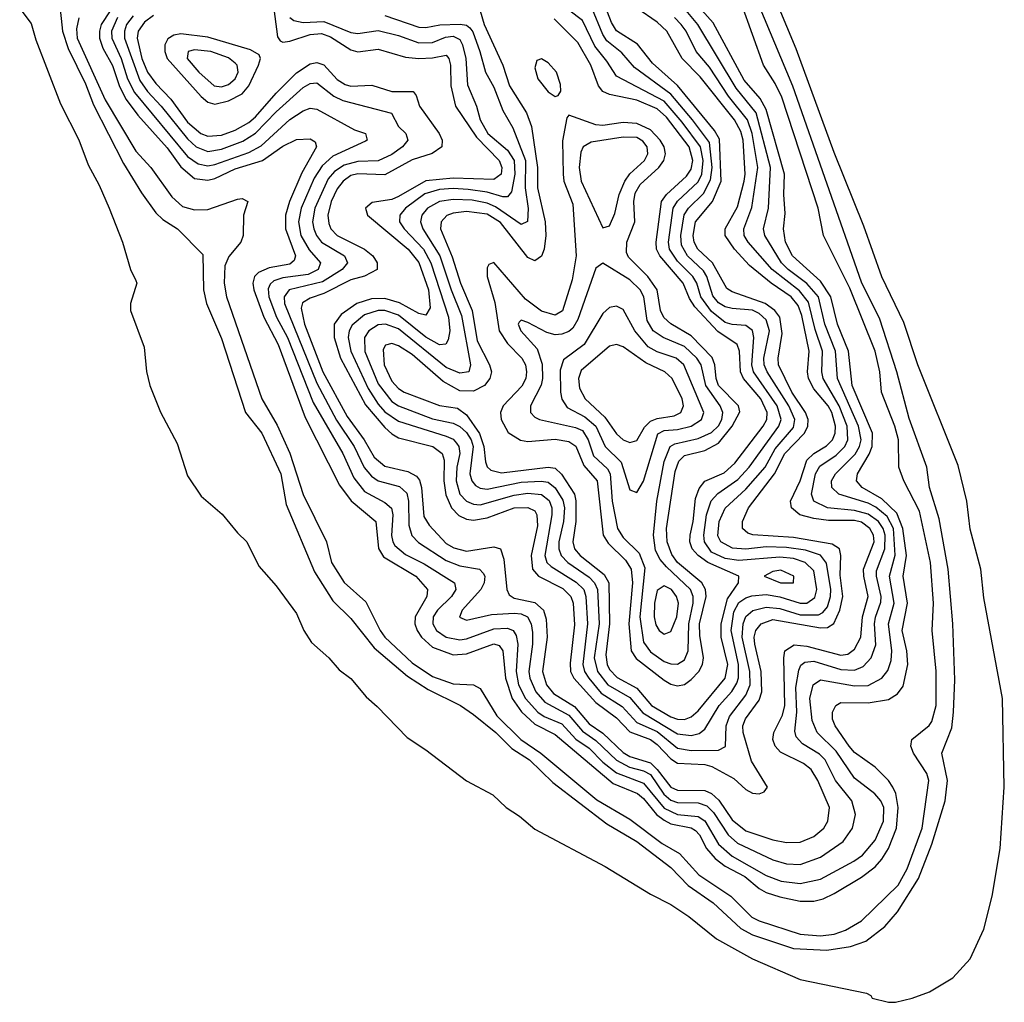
# Model space of a CAD drawing. Header units: inches. Extents: x 990535 to 1117859, y 769386 to 892122.
# Tile 11 of 256: x 1035937 to 1038830, y 830718 to 833604. Entities that reach past the tile are written whole.
import ezdxf

# ---------------------------------------------------------------- set-up
doc = ezdxf.new("R2010")
doc.units = ezdxf.units.IN
doc.header["$MEASUREMENT"] = 0
doc.layers.add('B0833', color=7, linetype='Continuous')

msp = doc.modelspace()

# ---------------------------------------------------------------- linework, layer by layer
at = {"layer": 'B0833', "color": 5}
for points, elevation in [([(1035936.7, 833636.7), (1035970, 833593), (1035984.4, 833544.4), (1036056.7, 833356.7), (1036110, 833251.3), (1036137.4, 833177.4), (1036170, 833117.4), (1036199.5, 833050), (1036239, 832950), (1036262.2, 832870), (1036278, 832838), (1036280.6, 832830), (1036262.6, 832770), (1036262.7, 832750), (1036302.3, 832642.3), (1036309.2, 832570.8), (1036318.7, 832530), (1036350, 832451.1), (1036399.6, 832359.6), (1036430, 832263.8), (1036470, 832204.4), (1036532, 832152), (1036576.6, 832096.6), (1036604.3, 832070), (1036639.3, 831999.3), (1036690, 831941.2), (1036750, 831860.2), (1036771.3, 831810), (1036794.4, 831774.4), (1036845.4, 831730), (1036875, 831695), (1036910, 831669.1), (1036954.9, 831614.9), (1036987.2, 831587.2), (1037075.4, 831495.4), (1037130, 831459.8), (1037250, 831368.6), (1037327.2, 831327.2), (1037365.8, 831290), (1037405.2, 831265.2), (1037450, 831226.7), (1037656.7, 831116.7), (1037790, 831035.6), (1037850, 831005.3), (1037902.5, 830970), (1037984.6, 830904.6), (1038090, 830846), (1038230, 830784.8), (1038424.7, 830744.7), (1038438, 830738), (1038442, 830730), (1038490, 830718.2), (1038510, 830718.2), (1038559.6, 830730), (1038610, 830749.1), (1038678.5, 830790), (1038730, 830845.6), (1038770, 830933.4), (1038794.7, 831030), (1038817.8, 831170), (1038829.9, 831349.9), (1038825.1, 831610), (1038770, 831905.6), (1038760.5, 831990), (1038730, 832108), (1038720.1, 832190), (1038694.8, 832294.8), (1038576.3, 832590), (1038534.9, 832714.9), (1038470, 832849), (1038417.2, 832997.2), (1038330, 833213.3), (1038218.6, 833518.6), (1038136.1, 833716.1)], 2140), ([(1036053.4, 833653.4), (1036062.9, 833570), (1036078.8, 833518.8), (1036130, 833415.6), (1036153.6, 833353.6), (1036241.3, 833181.3), (1036295, 833095), (1036337, 833037), (1036357.2, 833017.2), (1036400.7, 832990), (1036474.4, 832914.4), (1036477.2, 832810), (1036485.5, 832770), (1036530, 832667.6), (1036599.9, 832450), (1036647.8, 832390), (1036703.7, 832270), (1036720.1, 832180.1), (1036802.7, 831982.7), (1036857, 831897), (1036910, 831845.6), (1036978.7, 831758.7), (1037075.8, 831675.8), (1037136.6, 831636.6), (1037231.8, 831590), (1037270, 831563.3), (1037336.2, 831510), (1037383.1, 831463.1), (1037435, 831430), (1037503.4, 831363.4), (1037662.4, 831242.4), (1037750, 831190.1), (1037850, 831113.8), (1037900.8, 831060.8), (1037974.1, 831010), (1038055.3, 830935.3), (1038090, 830916.2), (1038210, 830876.5), (1038308.4, 830871.6), (1038378.2, 830881.8), (1038422.6, 830897.4), (1038478.8, 830941.2), (1038516.4, 830983.6), (1038577.8, 831082.2), (1038617.4, 831182.6), (1038656.4, 831310), (1038662.7, 831370), (1038646.7, 831450), (1038675.7, 831524.3), (1038681, 831570), (1038684.9, 831664.9), (1038679, 831830), (1038664.7, 831990), (1038638.2, 832138.2), (1038609.9, 832230), (1038602.1, 832290), (1038550, 832433), (1038514.5, 832570), (1038464.3, 832724.3), (1038410, 832832.8), (1038208.4, 833408.4), (1038090, 833692.5)], 2160), ([(1036202.2, 833630), (1036176.5, 833590), (1036170.8, 833570), (1036171.1, 833550), (1036180.6, 833520.6), (1036209.4, 833469.4), (1036230, 833407.2), (1036249.9, 833369.9), (1036283.8, 833323.8), (1036370, 833227), (1036410, 833171.9), (1036450, 833137.5), (1036490, 833133), (1036510, 833137.8), (1036570, 833166.2), (1036650, 833190), (1036710, 833231.9), (1036750, 833251.9), (1036790, 833254), (1036805.3, 833245.3), (1036809.1, 833230), (1036765.9, 833154.1), (1036729.8, 833070), (1036718.2, 833030), (1036718, 832990), (1036746.9, 832910), (1036743.1, 832896.9), (1036730, 832885.9), (1036670, 832875.2), (1036638.3, 832861.7), (1036626.6, 832850), (1036622, 832830), (1036624.4, 832810), (1036653.9, 832730), (1036696.4, 832650), (1036776, 832436), (1036876.9, 832236.9), (1036910.7, 832190.7), (1036983.6, 832130), (1036990.9, 832050.9), (1037006.2, 832026.2), (1037100.3, 831970), (1037135.4, 831930), (1037133.2, 831910), (1037099.1, 831850), (1037097.6, 831830), (1037104.3, 831810), (1037117.8, 831790), (1037150, 831761.5), (1037210, 831738.6), (1037250, 831741.5), (1037330, 831770.5), (1037345.6, 831765.6), (1037356.5, 831750), (1037364.3, 831670), (1037384, 831610), (1037411.3, 831571.3), (1037450, 831535), (1037510, 831504.8), (1037680.6, 831360.6), (1037751.7, 831331.7), (1037770, 831316.3), (1037807.9, 831270), (1037830, 831252.6), (1037850, 831242.1), (1037910, 831230.6), (1037922.8, 831222.8), (1037934.7, 831210), (1037955.1, 831170), (1037980.6, 831140.6), (1038010, 831117.8), (1038067.5, 831087.5), (1038110, 831052.7), (1038130, 831041), (1038170, 831027.8), (1038230, 831015.3), (1038270, 831015), (1038297.9, 831022.1), (1038330, 831037.8), (1038410, 831085.6), (1038450, 831116.1), (1038470, 831138.4), (1038489.2, 831170), (1038513.3, 831230), (1038518.5, 831290), (1038511, 831331), (1038502.8, 831350), (1038489.5, 831369.5), (1038450, 831408.8), (1038390, 831452.1), (1038373.6, 831470), (1038332.6, 831530), (1038325.3, 831550), (1038325.1, 831570), (1038334.5, 831590), (1038350, 831598.8), (1038430, 831597.5), (1038490, 831607.6), (1038516.4, 831623.6), (1038533, 831647), (1038546.9, 831710), (1038543.6, 831750), (1038529.4, 831810), (1038545.3, 831890), (1038532.6, 831970), (1038542.8, 832030), (1038532.2, 832110), (1038514.5, 832154.5), (1038470, 832196.5), (1038412.5, 832230), (1038395.9, 832250), (1038398.1, 832270), (1038432.5, 832327.5), (1038441.2, 832350), (1038442.3, 832390), (1038382.9, 832530), (1038371.9, 832630), (1038339.9, 832710), (1038320.1, 832790), (1038290, 832836.1), (1038207.8, 832910), (1038187.4, 832950), (1038181.3, 832990), (1038185.8, 833034.2), (1038181.6, 833090), (1038183.7, 833150), (1038130, 833340.1), (1038112.2, 833372.2), (1038065.8, 833425.8), (1037974.4, 833594.4), (1037907.4, 833670)], 2220), ([(1036110.8, 833609.2), (1036103.3, 833576.7), (1036105.3, 833550), (1036188, 833368), (1036278.1, 833218.1), (1036322, 833170), (1036383.5, 833083.5), (1036415.2, 833055.2), (1036450, 833045.8), (1036490, 833046.4), (1036576.7, 833076.7), (1036590, 833079.1), (1036607.3, 833070), (1036594.4, 833030), (1036593.3, 832970), (1036586.5, 832950), (1036551.2, 832908.8), (1036539.5, 832880.5), (1036537.3, 832830), (1036544.6, 832790), (1036648.4, 832490), (1036693.2, 832413.2), (1036730.9, 832330.9), (1036769.9, 832209.9), (1036838.1, 832070), (1036852.8, 832010), (1036890, 831950.6), (1036954.1, 831894.1), (1036995.8, 831810), (1037010, 831790.4), (1037090, 831714.7), (1037150, 831674.8), (1037210, 831653.1), (1037270, 831650.1), (1037290, 831639.7), (1037339, 831559), (1037409.6, 831489.6), (1037467.7, 831450), (1037632.8, 831312.8), (1037730, 831256), (1037824.1, 831184.1), (1037875.6, 831155.6), (1037932.4, 831092.4), (1038026.5, 831030), (1038088.5, 830968.5), (1038110, 830957.5), (1038230, 830918.3), (1038290, 830913.6), (1038330, 830918.4), (1038363.6, 830930), (1038410, 830957.4), (1038517.7, 831062.3), (1038544.9, 831110), (1038588.6, 831230), (1038607.7, 831370), (1038602.4, 831390), (1038562.7, 831450), (1038555.1, 831470), (1038558.1, 831490), (1038608.7, 831531.3), (1038617, 831543), (1038630, 831590), (1038629.5, 831690.5), (1038618, 831810), (1038621.4, 831890), (1038612.6, 832010), (1038580.7, 832160.7), (1038534.5, 832250), (1038520.1, 832290), (1038519, 832370), (1038507.9, 832410), (1038468.7, 832510), (1038464.3, 832570), (1038450.5, 832630), (1038375.7, 832815.7), (1038298.9, 832970), (1038283.1, 833050), (1038176, 833376), (1038156.8, 833416.8), (1038122.7, 833470), (1038057.3, 833650)], 2180), ([(1036224, 833610), (1036206.9, 833570), (1036207.3, 833550), (1036234.5, 833490), (1036253, 833430), (1036273.7, 833390), (1036430, 833202.2), (1036460.8, 833180.8), (1036490, 833175), (1036510, 833178.4), (1036610, 833214.1), (1036646.2, 833233.8), (1036730, 833311), (1036770, 833336.5), (1036790, 833344), (1036810, 833340.8), (1036920.4, 833280.4), (1036953.2, 833270), (1036957.6, 833250), (1036953.3, 833246.7), (1036857.3, 833202.7), (1036825.4, 833174.6), (1036801.7, 833138.3), (1036763.4, 833050), (1036756.4, 833010), (1036762.6, 832970), (1036787.5, 832927.5), (1036821, 832890), (1036814.2, 832870), (1036784.4, 832855.6), (1036710, 832845.5), (1036683.4, 832836.6), (1036672.4, 832827.6), (1036667, 832813), (1036668.5, 832790), (1036691, 832730), (1036723.2, 832670), (1036799.2, 832479.2), (1036885.8, 832330), (1036918.6, 832258.6), (1036950, 832218.5), (1037010, 832185.5), (1037029, 832169), (1037033.5, 832150), (1037029.4, 832089.4), (1037032.7, 832070), (1037039.4, 832059.4), (1037070, 832033.1), (1037125.4, 832005.4), (1037214.4, 831950), (1037217.9, 831930), (1037206, 831910), (1037164.8, 831870), (1037151.9, 831850), (1037150.7, 831830), (1037161.9, 831810), (1037190, 831790.4), (1037230, 831782.7), (1037250, 831785.8), (1037330, 831815.4), (1037370, 831817.1), (1037387.2, 831810), (1037395.8, 831795.8), (1037400.3, 831770), (1037395.6, 831690), (1037402.7, 831650), (1037422.8, 831610), (1037459.1, 831570), (1037477.6, 831557.6), (1037530, 831535.6), (1037571.3, 831491.3), (1037610, 831464.2), (1037650, 831423), (1037690, 831392.5), (1037770, 831361.6), (1037830, 831288.2), (1037870, 831270), (1037930, 831263.4), (1037950, 831250.8), (1037990, 831183), (1038030, 831147.1), (1038130, 831090.9), (1038174, 831074), (1038230, 831067.2), (1038290, 831079.9), (1038387.8, 831132.2), (1038412.8, 831150), (1038450, 831194.4), (1038474.5, 831250), (1038475.9, 831290), (1038467.5, 831310), (1038449.5, 831330), (1038390, 831376.7), (1038335.9, 831455.9), (1038279.6, 831510), (1038265.5, 831545.5), (1038258.6, 831610), (1038268.2, 831650), (1038290, 831664.7), (1038390, 831647.8), (1038430, 831648.2), (1038470, 831669.7), (1038487.8, 831692.2), (1038497.6, 831722.4), (1038499.8, 831750), (1038489.5, 831830), (1038506.6, 831890), (1038492.9, 831970), (1038508.9, 832031.1), (1038504.5, 832110), (1038485.3, 832145.3), (1038452.2, 832172.2), (1038430, 832183.5), (1038343.8, 832210), (1038323.6, 832230), (1038322.6, 832250), (1038333.8, 832270), (1038392.1, 832327.9), (1038404.8, 832350), (1038409, 832370), (1038401.9, 832410), (1038339.5, 832550), (1038334.3, 832630), (1038302.6, 832710), (1038283.5, 832790), (1038250, 832829.1), (1038194.5, 832870), (1038175, 832890), (1038126.6, 832970), (1038122.5, 832990), (1038137.4, 833050), (1038143.1, 833170), (1038100.7, 833330), (1038042.4, 833402.4), (1037929.7, 833590), (1037890, 833636.2)], 2240), ([(1036330, 833616.1), (1036303, 833597), (1036284.6, 833570), (1036282, 833550), (1036296, 833490), (1036312.3, 833450), (1036336.7, 833416.7), (1036380.7, 833370), (1036430, 833303), (1036469.2, 833269.2), (1036490, 833261.4), (1036530, 833264.2), (1036570, 833279), (1036610, 833301.6), (1036630, 833318.5), (1036690, 833387.6), (1036750, 833447.5), (1036790, 833473.9), (1036810, 833477.8), (1036830, 833470.9), (1036870, 833428), (1036893.4, 833413.4), (1036910, 833408.9), (1036971.2, 833411.2), (1037030, 833393), (1037093, 833393), (1037101.6, 833381.6), (1037111.8, 833350), (1037168.9, 833270), (1037178, 833250), (1037176.9, 833230), (1037148.7, 833211.3), (1037090, 833192.6), (1037010, 833148.2), (1036930, 833151.6), (1036910, 833146.2), (1036887, 833130), (1036870, 833107.3), (1036852.3, 833070), (1036842.4, 833030), (1036845, 833005), (1036851.2, 832990), (1036869.9, 832969.9), (1036950, 832930), (1036973.9, 832910), (1036987.5, 832890), (1036987.3, 832870), (1036949.6, 832850.4), (1036910, 832839.6), (1036830, 832799.5), (1036790, 832786.1), (1036768, 832772), (1036763.8, 832756.2), (1036773.6, 832710), (1036827.6, 832570), (1036898.7, 832438.7), (1036949.2, 832370), (1036978.7, 832318.7), (1037010, 832292.7), (1037077.4, 832277.4), (1037102.8, 832262.8), (1037111.1, 832251.1), (1037116.9, 832230), (1037124.7, 832144.7), (1037139.5, 832119.5), (1037190, 832065.8), (1037212.7, 832052.7), (1037250, 832042.9), (1037330, 832056.1), (1037350, 832050), (1037359.2, 832019.2), (1037367.8, 831930), (1037374.9, 831914.9), (1037390, 831905.4), (1037450, 831891.9), (1037475.8, 831870), (1037483.5, 831843.5), (1037487.1, 831790), (1037473.3, 831690), (1037485, 831650), (1037504.9, 831624.9), (1037566.7, 831586.7), (1037610, 831535.6), (1037650, 831508.7), (1037710, 831451.3), (1037730, 831440), (1037790, 831421), (1037810, 831402.3), (1037850, 831350.2), (1037870, 831341.1), (1037950, 831340.3), (1037970, 831331), (1037991.5, 831311.5), (1038030, 831253.9), (1038070, 831221.9), (1038150, 831194.8), (1038190, 831187.4), (1038230, 831188), (1038270, 831204.6), (1038299.5, 831230), (1038311, 831250), (1038316.5, 831290), (1038281.9, 831370), (1038262.1, 831402.1), (1038239.7, 831419.7), (1038172.5, 831452.5), (1038156.5, 831470), (1038150, 831489.8), (1038152.4, 831510), (1038178.3, 831561.7), (1038184.7, 831590), (1038181.9, 831730), (1038185.5, 831750), (1038212.1, 831767.9), (1038250, 831763.7), (1038350, 831737.1), (1038370, 831740.3), (1038390, 831755.3), (1038408.1, 831790), (1038413.7, 831850), (1038429.8, 831910), (1038416.7, 831970), (1038416.6, 831990), (1038447.6, 832070), (1038445.6, 832090), (1038434.8, 832110), (1038410, 832127.8), (1038390, 832132.9), (1038313.1, 832133.1), (1038270, 832138.6), (1038228.8, 832150), (1038204.8, 832170), (1038202.1, 832190), (1038230.1, 832249.9), (1038249.2, 832310), (1038270, 832329.4), (1038307.8, 832352.2), (1038324.9, 832370), (1038333.4, 832390), (1038333.8, 832410), (1038322.9, 832450), (1038312.3, 832470), (1038270, 832520.1), (1038255, 832550), (1038251.6, 832570), (1038256.8, 832630), (1038235.4, 832735.4), (1038224.3, 832764.3), (1038203.2, 832790), (1038144.4, 832830), (1038081.6, 832881.6), (1038037.3, 832930), (1038009.7, 832970), (1038009.4, 832990), (1038046.1, 833053.9), (1038065.8, 833130), (1038068.2, 833150), (1038062.4, 833250), (1038055.9, 833275.9), (1038037.1, 833310), (1037936.4, 833436.4), (1037882.9, 833490), (1037838.5, 833570), (1037810, 833597), (1037750, 833637.7)], 2280), ([(1036681.5, 833650), (1036693.9, 833553.9), (1036701.7, 833541.7), (1036710, 833537.5), (1036730, 833540.4), (1036790, 833560.3), (1036823.3, 833563.3), (1036850, 833553.6), (1036910, 833514.9), (1036930, 833509.2), (1036990, 833517.4), (1037070, 833493.5), (1037109.8, 833489.8), (1037150, 833491.8), (1037190, 833499.9), (1037197.6, 833490), (1037202.2, 833470), (1037203.2, 833410), (1037217.3, 833350), (1037279.3, 833259.3), (1037346, 833190), (1037353.1, 833170), (1037351.3, 833150), (1037330, 833134.9), (1037210, 833138.4), (1037130, 833130.1), (1037050, 833084.6), (1037030, 833075.9), (1036972.8, 833067.2), (1036953.2, 833050), (1036959, 833030), (1037078.3, 832930), (1037110, 832890.7), (1037138, 832810), (1037142.4, 832757.6), (1037130, 832736.1), (1037110, 832741.1), (1037052.3, 832772.3), (1037010, 832785.5), (1036970, 832784.3), (1036926.9, 832770), (1036881.5, 832738.5), (1036861.1, 832710), (1036860.9, 832670), (1036879.4, 832610), (1036952.4, 832472.4), (1037010, 832405.7), (1037030, 832387.2), (1037050, 832376.3), (1037150.5, 832350.5), (1037178.1, 832330), (1037183.8, 832310), (1037182.8, 832250), (1037188.9, 832208.9), (1037205.4, 832170), (1037227.4, 832147.4), (1037250, 832136.8), (1037270, 832134.4), (1037310, 832141.1), (1037390, 832170.4), (1037430, 832171.7), (1037450, 832161.5), (1037456.1, 832150), (1037457.8, 832117.8), (1037439.4, 832030), (1037443.4, 831990), (1037461.1, 831970), (1037532.9, 831932.9), (1037556.6, 831910), (1037562.7, 831890), (1037566.9, 831826.9), (1037554, 831714), (1037555.1, 831690), (1037564.9, 831670), (1037630, 831598.4), (1037690, 831553.8), (1037730, 831512.4), (1037790, 831489.7), (1037810, 831475.3), (1037850, 831432.9), (1037870, 831420.5), (1037950, 831416.5), (1037970.5, 831410.5), (1038035.6, 831375.6), (1038070, 831343.3), (1038090, 831332.6), (1038110, 831330.1), (1038124.2, 831335.8), (1038134.5, 831350), (1038086.6, 831426.6), (1038062.5, 831510), (1038061.9, 831530), (1038069, 831551), (1038110, 831605.2), (1038117.3, 831630), (1038115.8, 831690), (1038096.5, 831770), (1038095.2, 831790), (1038100, 831810), (1038115.2, 831830), (1038150, 831842.3), (1038290, 831818), (1038310, 831819.3), (1038329.4, 831830.6), (1038347.1, 831870), (1038355.7, 831910), (1038347.5, 831972.5), (1038349.5, 832030), (1038345.4, 832050), (1038323.9, 832063.9), (1038210, 832082.8), (1038091.3, 832091.3), (1038076.2, 832096.2), (1038060.2, 832110), (1038061, 832130), (1038078.1, 832170), (1038154.7, 832270), (1038185.2, 832330), (1038242.6, 832390), (1038252.9, 832410), (1038253.8, 832430), (1038245.4, 832450), (1038205.5, 832510), (1038166.4, 832590), (1038165.6, 832610), (1038177.6, 832682.4), (1038170, 832730.3), (1038155.5, 832750), (1038127.6, 832770), (1038030, 832804.6), (1038014.5, 832814.5), (1037972.7, 832890), (1037929.5, 832929.5), (1037918.3, 832950), (1037915.3, 832970), (1037922.6, 833010), (1037972.8, 833070), (1037998.1, 833130), (1037993.3, 833253.3), (1037978.6, 833278.6), (1037870, 833410.7), (1037796.6, 833476.6), (1037752.4, 833532.4), (1037690, 833571), (1037675.5, 833595.5), (1037650, 833660.9)], 2320), ([(1036730, 833610.5), (1036741.8, 833601.8), (1036770, 833596), (1036830, 833598.8), (1036910, 833565.9), (1036930, 833563.1), (1036990, 833571.9), (1037050, 833557.1), (1037110, 833535.5), (1037150, 833536.4), (1037187.5, 833552.5), (1037210, 833555), (1037230, 833545.8), (1037238.1, 833530), (1037247.2, 833490), (1037252.2, 833412.2), (1037278.6, 833350), (1037289.8, 833310), (1037312.4, 833270), (1037370, 833220.5), (1037389.8, 833190), (1037391.8, 833150), (1037381.6, 833098.4), (1037370, 833083.6), (1037356.4, 833083.6), (1037310, 833097.1), (1037254.7, 833105.3), (1037210, 833108.4), (1037170, 833105.3), (1037127.4, 833092.6), (1037070.1, 833050), (1037053.6, 833030), (1037053, 833010), (1037066.4, 832990), (1037122.9, 832930), (1037145.2, 832890), (1037196.9, 832730), (1037200.3, 832690), (1037196, 832664), (1037188.7, 832651.3), (1037170, 832649), (1037130, 832671.2), (1037050, 832735.9), (1037010, 832749.8), (1036990, 832749.8), (1036950, 832736.9), (1036913.3, 832706.7), (1036904.6, 832690), (1036901.7, 832670), (1036909.5, 832630), (1036960.5, 832520.5), (1036990, 832474.4), (1037010, 832452.4), (1037050, 832424.3), (1037190, 832381.2), (1037210, 832371.7), (1037220.4, 832360.4), (1037227.5, 832350), (1037229.6, 832330), (1037220.8, 832290), (1037218.9, 832250), (1037230.4, 832210.4), (1037249.7, 832189.7), (1037270, 832181.3), (1037290, 832179.5), (1037390, 832207.2), (1037430, 832213.2), (1037470, 832209.3), (1037492.1, 832192.1), (1037500.2, 832170), (1037500.6, 832150), (1037479.4, 832030), (1037486, 832010), (1037498, 831998), (1037572.1, 831952.1), (1037594, 831930), (1037600.4, 831910), (1037604.7, 831830), (1037591.1, 831710), (1037596.4, 831690), (1037609, 831670), (1037645.6, 831625.6), (1037706.7, 831586.7), (1037750, 831540.1), (1037810, 831513.3), (1037870, 831464.3), (1037910, 831457.4), (1037990, 831458.2), (1038011.1, 831468.9), (1038012.7, 831530), (1038022.2, 831557.8), (1038070, 831620.1), (1038082.8, 831650), (1038082.5, 831690), (1038059.5, 831790), (1038062.2, 831830), (1038070, 831851.1), (1038091.2, 831868.8), (1038130, 831878.6), (1038170, 831874.7), (1038230, 831856.2), (1038283.7, 831856.3), (1038296.9, 831863.1), (1038310, 831879.4), (1038319.1, 831910), (1038319.8, 831930), (1038307.8, 832007.8), (1038290, 832031.3), (1038246, 832046), (1038190, 832054.2), (1038130, 832055.5), (1038070, 832049.1), (1038031.5, 832051.5), (1037996.6, 832070), (1037988.2, 832088.2), (1037992, 832130), (1038010, 832169.1), (1038070, 832225.3), (1038127.2, 832290), (1038156.5, 832343.5), (1038210, 832406.3), (1038214.2, 832430), (1038196.8, 832470), (1038132.9, 832570), (1038124.7, 832590), (1038123.7, 832610), (1038139.9, 832690), (1038130, 832721.9), (1038110, 832741.1), (1038090, 832750.3), (1038030, 832755.4), (1038010, 832760.1), (1037990, 832771.9), (1037973, 832793), (1037955.7, 832850), (1037946.3, 832866.3), (1037899.4, 832910), (1037881.7, 832941.7), (1037879.5, 832970), (1037889.4, 833030.6), (1037902.2, 833050), (1037946.2, 833093.8), (1037966.8, 833133.2), (1037971.6, 833170), (1037963.2, 833243.2), (1037914, 833310), (1037850, 833385.3), (1037743.2, 833463.2), (1037706.1, 833506.1), (1037661.9, 833541.9), (1037650, 833560.8), (1037618.2, 833638.2)], 2340), ([(1036270, 833614.8), (1036250.7, 833590), (1036244.5, 833570), (1036244.9, 833550), (1036290, 833425), (1036312.5, 833392.5), (1036352.5, 833350), (1036430, 833253.9), (1036455.5, 833230), (1036490, 833216.7), (1036530, 833223.5), (1036592.6, 833247.4), (1036629.8, 833270.2), (1036690, 833333.6), (1036770, 833404.3), (1036790, 833416.1), (1036810, 833418.1), (1036859.7, 833379.7), (1036886.2, 833366.2), (1037029.7, 833329.7), (1037050.1, 833290), (1037071.5, 833270), (1037077.4, 833250), (1037061.6, 833230), (1037030, 833208), (1036990, 833189.2), (1036930, 833187.1), (1036890, 833177), (1036861.8, 833158.2), (1036843.1, 833136.9), (1036803.9, 833050), (1036797.5, 833010), (1036800.6, 832990), (1036808.8, 832970), (1036823.9, 832950), (1036891.3, 832910), (1036899.9, 832890), (1036883.8, 832870), (1036826.5, 832833.5), (1036728.4, 832810), (1036713.8, 832790), (1036714.5, 832770), (1036810, 832536.6), (1036867.7, 832427.7), (1036919.4, 832350), (1036948.6, 832288.6), (1036970, 832263.5), (1036989.7, 832249.7), (1037052.7, 832232.7), (1037073.8, 832213.8), (1037078.8, 832190), (1037079.7, 832119.7), (1037089.4, 832089.4), (1037108.6, 832068.6), (1037190, 832015.5), (1037230, 831999.9), (1037287.4, 831990), (1037298.8, 831978.8), (1037303.6, 831970), (1037302, 831950), (1037291.6, 831930), (1037236.6, 831870), (1037229.1, 831849.1), (1037250, 831840.1), (1037323.3, 831856.7), (1037390, 831860.8), (1037410, 831858.5), (1037428.6, 831850), (1037439.8, 831830), (1037443.9, 831803.9), (1037444, 831770), (1037433, 831690), (1037435.3, 831670), (1037453, 831630), (1037479.5, 831599.5), (1037550, 831561.7), (1037590, 831514.5), (1037630, 831487.2), (1037690, 831429.7), (1037728.4, 831408.4), (1037770, 831397.7), (1037790, 831387.3), (1037829.3, 831329.3), (1037850, 831312.1), (1037870, 831304.7), (1037930, 831304.2), (1037955.5, 831295.5), (1037975.8, 831275.8), (1038018.3, 831210), (1038045.7, 831185.7), (1038150, 831136.3), (1038190, 831124.6), (1038230, 831122.7), (1038290, 831144), (1038356.2, 831190), (1038383.9, 831230), (1038392.3, 831270), (1038381.5, 831310), (1038333.8, 831370), (1038303.2, 831430), (1038286.4, 831446.4), (1038237.1, 831477.1), (1038218.2, 831498.2), (1038214, 831514), (1038220.2, 831570), (1038217.4, 831642.6), (1038226, 831694), (1038232, 831708), (1038243.4, 831716.6), (1038270, 831719.6), (1038350, 831695.6), (1038390, 831693.6), (1038415.4, 831704.6), (1038438.5, 831730), (1038452.1, 831767.9), (1038448.2, 831830), (1038451.2, 831848.8), (1038466.7, 831893.3), (1038468.1, 831910), (1038454.2, 831970), (1038454.5, 831985.5), (1038479, 832050), (1038480, 832090), (1038474.3, 832110), (1038460.4, 832130), (1038430, 832152.1), (1038390, 832162.4), (1038310.5, 832170.5), (1038269.9, 832190), (1038263.6, 832210), (1038275, 832270), (1038287.4, 832292.6), (1038335.5, 832324.5), (1038361, 832350), (1038369.8, 832370.2), (1038368.1, 832410), (1038344.6, 832470), (1038297.2, 832550), (1038293.6, 832570), (1038295.9, 832630), (1038274.1, 832694.1), (1038254.5, 832774.5), (1038227.7, 832807.7), (1038147.6, 832870), (1038077.3, 832950), (1038065.9, 832970), (1038064.1, 832990), (1038088.1, 833051.9), (1038105.7, 833170), (1038089.2, 833270), (1038075.5, 833310), (1038019.1, 833379.1), (1037964, 833464), (1037924.1, 833510), (1037894.8, 833570), (1037880.1, 833590), (1037860.8, 833610)], 2260), ([(1037010, 833616.1), (1037110, 833582.3), (1037130, 833580.6), (1037171.1, 833588.9), (1037230.8, 833590.8), (1037250, 833587.6), (1037259.5, 833579.5), (1037267.9, 833567.9), (1037288.9, 833510), (1037305.8, 833450), (1037330, 833405.9), (1037356.7, 833336.7), (1037386.1, 833286.1), (1037422.5, 833190), (1037421.8, 833110), (1037431, 833049), (1037429.1, 833010.9), (1037410, 833002.4), (1037334.6, 833054.6), (1037310, 833065.3), (1037266.3, 833073.7), (1037210, 833075.8), (1037170, 833070.3), (1037134.9, 833050), (1037118.8, 833030), (1037114.7, 833010), (1037121.4, 832990), (1037170.9, 832910), (1037204.3, 832810), (1037235.2, 832735.2), (1037261.5, 832590), (1037256, 832570), (1037230, 832565.6), (1037190, 832582.4), (1037050, 832696.1), (1037011.9, 832710), (1036990, 832707.4), (1036962.3, 832690), (1036950, 832670), (1036951, 832629), (1036990, 832534.4), (1037030, 832482.5), (1037050, 832470), (1037150, 832431.3), (1037210, 832418.9), (1037230, 832409.6), (1037250, 832391.6), (1037263.2, 832370), (1037269.1, 832350), (1037259.1, 832270), (1037264.8, 832250), (1037276.1, 832236.1), (1037290, 832227.7), (1037310, 832225.1), (1037410, 832245.8), (1037468.7, 832248.7), (1037490, 832245.5), (1037510, 832229.2), (1037533.1, 832193.1), (1037537.3, 832170), (1037534.5, 832130), (1037521.4, 832070), (1037520.8, 832050), (1037527.5, 832030), (1037547.2, 832010), (1037610, 831966.8), (1037626, 831950), (1037634.7, 831930), (1037639.1, 831830), (1037624.8, 831730), (1037634.1, 831690), (1037664.8, 831650), (1037730, 831612.9), (1037767.8, 831567.8), (1037870, 831506.7), (1037910, 831501.2), (1037932.8, 831507.2), (1037950, 831520.3), (1037992.2, 831590), (1038028.9, 831631.1), (1038044.4, 831655.6), (1038049, 831671), (1038048.6, 831710), (1038026.9, 831810), (1038035.6, 831864.4), (1038050, 831891.9), (1038070, 831905.9), (1038088.3, 831911.7), (1038130, 831915.8), (1038170, 831909), (1038230, 831890), (1038250, 831890.3), (1038273.1, 831906.9), (1038279.5, 831930), (1038270, 831984.9), (1038245.1, 832010), (1038210, 832021), (1038170, 832025.4), (1038050, 832015.3), (1038010, 832021), (1037970, 832040.2), (1037948.7, 832070), (1037946.8, 832090), (1037954.7, 832150), (1037968.7, 832191.3), (1037987.8, 832212.2), (1038046.6, 832253.4), (1038080.6, 832290), (1038167.7, 832410), (1038174.3, 832430), (1038162.4, 832470), (1038093.3, 832570), (1038088.4, 832590), (1038093.8, 832670), (1038090, 832690.9), (1038070, 832705.5), (1038030, 832708.2), (1038010, 832714.4), (1037970, 832747), (1037938.3, 832790), (1037926.2, 832830), (1037915, 832850), (1037870, 832894.7), (1037846.4, 832930), (1037842.8, 832950), (1037857.2, 833050), (1037869.6, 833070.4), (1037930, 833127.2), (1037941.1, 833150), (1037945, 833190), (1037937, 833230), (1037882.9, 833302.9), (1037830, 833364.1), (1037690, 833437.9), (1037662.1, 833482.1), (1037626.4, 833526.4), (1037590, 833601.7), (1037550, 833632)], 2360), ([(1037290, 833630.1), (1037301.7, 833590), (1037356.5, 833470), (1037376.2, 833410), (1037425.5, 833330), (1037440.9, 833290), (1037458.5, 833170), (1037458.1, 833110), (1037480.8, 833010), (1037482.4, 832970), (1037477.8, 832930), (1037470, 832909.3), (1037450, 832895.5), (1037430, 832905.1), (1037350, 833008.2), (1037310, 833032.7), (1037250, 833040.9), (1037210, 833035.5), (1037191.5, 833028.5), (1037174.9, 833010), (1037173, 832990), (1037207.8, 832907.8), (1037231.8, 832830), (1037266.4, 832750), (1037281.1, 832661.1), (1037316.8, 832590), (1037322.6, 832570), (1037318.4, 832550), (1037302.5, 832530), (1037270, 832513.2), (1037230, 832513.7), (1037181.3, 832541.3), (1037090, 832620.4), (1037050, 832646.1), (1037030, 832653), (1037011.8, 832648.2), (1037004.8, 832635.2), (1037007.5, 832590), (1037030, 832542.5), (1037050, 832520.4), (1037066.3, 832510), (1037170, 832471), (1037222.7, 832462.7), (1037250, 832443.6), (1037288.2, 832388.2), (1037300.2, 832350), (1037305.3, 832305.3), (1037310.8, 832290.8), (1037321.2, 832281.2), (1037352.6, 832272.6), (1037490, 832290), (1037510, 832287.2), (1037529, 832269), (1037566.8, 832210), (1037571.2, 832191.2), (1037570.4, 832130), (1037561.8, 832070), (1037567.4, 832050), (1037583.8, 832030), (1037654, 831974), (1037667.8, 831950), (1037669.6, 831830), (1037659, 831739), (1037663.1, 831710), (1037670, 831695.3), (1037692, 831672), (1037750, 831640.3), (1037793.3, 831590), (1037850, 831556.3), (1037870, 831549.2), (1037890, 831548.5), (1037910, 831556.7), (1037930, 831574.4), (1038009.8, 831670.2), (1038017.6, 831710), (1037997.7, 831790), (1037998, 831830), (1038016.6, 831903.4), (1038049.1, 831950), (1038049.9, 831970), (1037959.1, 832010), (1037930.7, 832030), (1037912.7, 832050), (1037905.9, 832070), (1037907.1, 832090), (1037915.9, 832130), (1037922.6, 832197.4), (1037932.8, 832227.2), (1037950, 832248.8), (1038006.9, 832273.1), (1038038.2, 832301.8), (1038121.3, 832410), (1038131.9, 832430), (1038133.3, 832450), (1038114.4, 832490), (1038063.4, 832550), (1038055.2, 832570), (1038051.9, 832630), (1038044.8, 832650), (1037988.3, 832688.3), (1037920.1, 832760.1), (1037904.7, 832784.7), (1037886.1, 832830), (1037817.6, 832910), (1037808.1, 832930), (1037806.5, 832950), (1037822.8, 833070), (1037837.2, 833090), (1037896.1, 833143.9), (1037910, 833164.4), (1037914.9, 833190), (1037904.1, 833230), (1037837.2, 833317.2), (1037810, 833342.4), (1037750, 833367.6), (1037670, 833384.2), (1037650, 833393.3), (1037637.2, 833410), (1037614.9, 833470), (1037576.5, 833536.5), (1037506.8, 833606.8)], 2380)]:
    msp.add_lwpolyline(points, dxfattribs=dict(at, elevation=elevation))
for points, elevation in [([(1036410, 833562), (1036390, 833558), (1036372.3, 833547.7), (1036363.1, 833530), (1036362.9, 833510), (1036370.3, 833490), (1036470, 833377.9), (1036490, 833361.8), (1036510, 833355.3), (1036550, 833365.3), (1036590, 833386.2), (1036610, 833409.3), (1036638.1, 833470), (1036644.7, 833490), (1036640.2, 833500.2), (1036614.9, 833514.9), (1036490, 833552.7)], 2320), ([(1036450, 833514.9), (1036431.4, 833510), (1036429, 833490), (1036462.9, 833450), (1036508.6, 833410), (1036530, 833406.9), (1036550, 833413.5), (1036570.2, 833430), (1036578.6, 833450), (1036575.3, 833470), (1036570, 833476.2), (1036550, 833491.7), (1036498.5, 833510)], 2340), ([(1037470, 833489), (1037456.5, 833483.5), (1037450, 833462), (1037459.2, 833430), (1037490, 833392.2), (1037510, 833377.8), (1037518.8, 833381.2), (1037526.4, 833393.6), (1037526.1, 833413.9), (1037513.9, 833450), (1037490, 833477.3)], 2420), ([(1037550, 833323.5), (1037544.2, 833315.8), (1037532, 833248), (1037533.2, 833150), (1037535.4, 833130), (1037561.9, 833061.9), (1037571.4, 832910), (1037560.2, 832839.8), (1037531.3, 832748.7), (1037510, 832735.6), (1037470, 832747.9), (1037423.2, 832783.2), (1037330, 832891.1), (1037314.8, 832885.2), (1037310, 832875.1), (1037310.6, 832850), (1037333.1, 832773.1), (1037345.6, 832690), (1037370, 832652.6), (1037412.4, 832610), (1037422.6, 832590), (1037426.1, 832570), (1037423.5, 832550), (1037412.3, 832527.7), (1037357.2, 832470), (1037349.2, 832450), (1037351.1, 832430), (1037371.8, 832391.8), (1037408.7, 832368.7), (1037430, 832365.3), (1037510, 832371.9), (1037550, 832365), (1037570.9, 832350.9), (1037594.2, 832294.2), (1037633.6, 832250), (1037651.3, 832090), (1037666.2, 832066.2), (1037716.8, 832016.8), (1037733.3, 831990), (1037737.2, 831950), (1037726.8, 831830), (1037733.4, 831750), (1037748.1, 831728.1), (1037830, 831663.9), (1037850, 831652.1), (1037870, 831647.2), (1037890, 831651.9), (1037910, 831665.8), (1037932.2, 831690), (1037943.2, 831710), (1037946.3, 831730), (1037935.2, 831795.2), (1037934.2, 831830), (1037954, 831910), (1037951.9, 831930), (1037941.1, 831950), (1037869.4, 832010), (1037852.8, 832032.8), (1037838.8, 832070), (1037837.2, 832110), (1037863.2, 832276.8), (1037873.1, 832306.9), (1037890, 832323.9), (1037950, 832338.4), (1037990, 832359.9), (1038030.4, 832410), (1038052.3, 832452.3), (1038048.6, 832470), (1037990.4, 832530), (1037983.4, 832550), (1037979.7, 832590), (1037971.5, 832611.5), (1037910, 832675.7), (1037850.5, 832710.5), (1037829.1, 832729.1), (1037820.1, 832750), (1037810, 832810.7), (1037782.5, 832850), (1037726.1, 832906.1), (1037720.1, 832920.1), (1037720.7, 832950), (1037744.6, 833010), (1037741.3, 833070), (1037745.2, 833094.8), (1037759.8, 833120.2), (1037815.2, 833170), (1037829.4, 833190), (1037833.9, 833210), (1037830.4, 833230), (1037819, 833250), (1037790, 833280.1), (1037750, 833299.4), (1037710, 833301.9), (1037650, 833293.4), (1037630, 833294.8)], 2420), ([(1037710, 833259.2), (1037615.5, 833244.5), (1037592.4, 833230), (1037585.3, 833214.7), (1037580.2, 833170), (1037586.5, 833130), (1037650, 832992.2), (1037670, 832998.9), (1037685.7, 833034.3), (1037698.7, 833090), (1037714.8, 833130), (1037729.3, 833150.7), (1037772.6, 833190), (1037782.7, 833210), (1037780.6, 833230), (1037767.4, 833247.4), (1037750, 833257.6)], 2440), ([(1037650, 832889), (1037630, 832873.7), (1037576.4, 832723.6), (1037561.7, 832698.3), (1037550, 832687.7), (1037530, 832679.9), (1037510, 832678.7), (1037485.2, 832685.2), (1037430, 832714.9), (1037410, 832721.4), (1037404, 832716), (1037401.4, 832710), (1037409.6, 832690), (1037457.6, 832637.6), (1037471.8, 832591.8), (1037473, 832550), (1037469.1, 832530.9), (1037438, 832470), (1037437.5, 832450), (1037450, 832436.6), (1037464.2, 832430), (1037570, 832406.6), (1037590, 832396.9), (1037607.2, 832370), (1037622.7, 832322.7), (1037664.4, 832284.4), (1037671.7, 832270), (1037677.8, 832190), (1037693.2, 832110), (1037710, 832083.4), (1037757.2, 832037.2), (1037773.9, 831993.9), (1037758.6, 831850), (1037770, 831775.9), (1037790, 831747.1), (1037830, 831719), (1037850, 831711.7), (1037870, 831711.6), (1037890, 831723.8), (1037900.5, 831750), (1037903, 831830), (1037915.8, 831890), (1037915.9, 831910), (1037908.2, 831930), (1037837.4, 831997.4), (1037818.8, 832018.8), (1037804.7, 832044.7), (1037799, 832090), (1037808.8, 832190), (1037830, 832306), (1037847.9, 832350), (1037862.1, 832357.9), (1037930, 832374.2), (1037970, 832391.3), (1037990, 832410.9), (1037999.6, 832430), (1038002.6, 832450), (1037995.4, 832470), (1037952.4, 832530), (1037938.8, 832590), (1037926.4, 832610), (1037890, 832643.6), (1037827.2, 832670), (1037797.9, 832690), (1037780.7, 832720.7), (1037770.6, 832790), (1037759.6, 832810), (1037730, 832839.4)], 2440), ([(1037690, 832762.7), (1037670, 832758.8), (1037650, 832741.3), (1037595, 832650), (1037535.1, 832604.9), (1037525.2, 832574.8), (1037525.9, 832510), (1037529.8, 832489.8), (1037545, 832465), (1037597.8, 832437.8), (1037629.8, 832410), (1037657.2, 832350), (1037704.1, 832304.1), (1037730, 832223.6), (1037750, 832215), (1037770, 832248.1), (1037812.2, 832387.8), (1037830, 832397.2), (1037870, 832400), (1037909.8, 832410.2), (1037939.9, 832430), (1037946.8, 832450), (1037888.1, 832590), (1037866, 832610), (1037810, 832628.3), (1037783.5, 832643.5), (1037743.8, 832690), (1037710, 832752.9)], 2460), ([(1037690, 832649.5), (1037670, 832644.9), (1037586.7, 832573.3), (1037578.9, 832550), (1037581.3, 832521.3), (1037598.2, 832490), (1037656.4, 832436.4), (1037690, 832388), (1037709.6, 832370), (1037730, 832362.5), (1037750, 832368.3), (1037772.5, 832407.5), (1037790, 832424.4), (1037810, 832432.4), (1037860, 832440), (1037879.6, 832450), (1037886.9, 832470), (1037883.4, 832490), (1037853.7, 832550), (1037832.8, 832570), (1037776.2, 832596.2), (1037710, 832643)], 2480), ([(1038173, 831987), (1038150, 831983), (1038124.2, 831970), (1038172.4, 831950), (1038210, 831949.7), (1038211.7, 831970)], 2380), ([(1037830, 831941), (1037810, 831927.9), (1037801.6, 831890), (1037800.9, 831850), (1037806.2, 831826.2), (1037815.5, 831810), (1037830, 831798.9), (1037850, 831807.3), (1037867.2, 831850), (1037872.4, 831890), (1037866.9, 831910), (1037851.7, 831930)], 2460)]:
    msp.add_lwpolyline(points, close=True, dxfattribs=dict(at, elevation=elevation))

doc.saveas('drawing.dxf')
